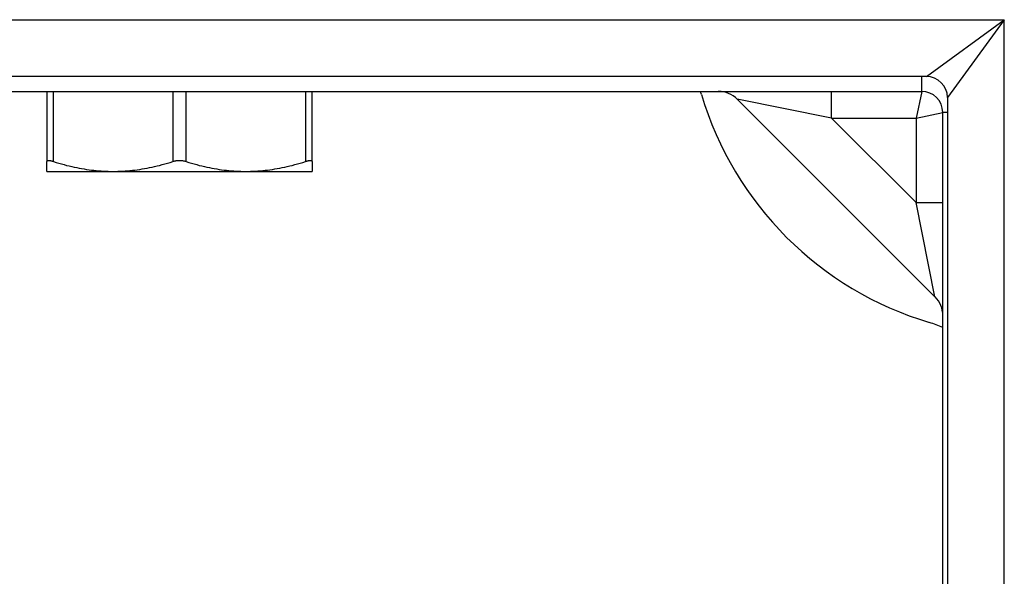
# Model space of a CAD drawing. Header units: inches. Extents: x 10 to 126, y 7 to 90.
# Tile 40 of 59: x 74.314 to 75.767, y 57.493 to 58.315. Entities that reach past the tile are written whole.
import ezdxf

# ---------------------------------------------------------------- set-up
doc = ezdxf.new("R2010")
doc.units = ezdxf.units.IN
doc.header["$MEASUREMENT"] = 0
doc.layers.add('Visible Edges(ANSI)', color=7, linetype='Continuous', lineweight=25)
doc.layers.add('Visible Tangent Edges(ANSI)', color=7, linetype='Continuous', lineweight=25)

msp = doc.modelspace()

# ---------------------------------------------------------------- linework, layer by layer
at = {"layer": 'Visible Edges(ANSI)'}
for p, q in [((75.6524, 58.2309), (61.4467, 58.2309)), ((73.7553, 58.209), (75.6455, 58.209)), ((74.3537, 58.209), (74.3537, 58.1053)), ((74.7454, 58.1053), (74.7454, 58.209)), ((75.3731, 58.1975), (75.665, 57.9056)), ((75.6834, 58.1999), (75.6834, 39.9942)), ((75.6765, 56.3428), (75.6765, 58.178)), ((74.3537, 58.0909), (74.3537, 58.1053)), ((74.3537, 58.0909), (74.4516, 58.0909)), ((74.4516, 58.0909), (74.6475, 58.0909)), ((74.6475, 58.0909), (74.7454, 58.0909)), ((74.7454, 58.1053), (74.7454, 58.0909))]:
    msp.add_line(p, q, dxfattribs=at)
at = {"layer": 'Visible Edges(ANSI)', "flags": 128}
for points in [[(74.3635, 58.1053), (74.3628, 58.1055), (74.3621, 58.1057), (74.3614, 58.1059), (74.3607, 58.106), (74.36, 58.1062), (74.3594, 58.1063), (74.3588, 58.1064), (74.3582, 58.1065), (74.3577, 58.1066), (74.3572, 58.1066), (74.3567, 58.1067), (74.3563, 58.1067), (74.3559, 58.1067), (74.3555, 58.1066), (74.3552, 58.1066), (74.3549, 58.1065), (74.3546, 58.1064), (74.3543, 58.1063), (74.3541, 58.1062), (74.354, 58.106), (74.3538, 58.1059), (74.3537, 58.1057), (74.3537, 58.1055), (74.3537, 58.1053)], [(74.5594, 58.1053), (74.5586, 58.1055), (74.5578, 58.1057), (74.5571, 58.1059), (74.5563, 58.106), (74.5554, 58.1062), (74.5546, 58.1063), (74.5538, 58.1064), (74.5529, 58.1065), (74.5521, 58.1066), (74.5512, 58.1066), (74.5504, 58.1067), (74.5495, 58.1067), (74.5487, 58.1067), (74.5478, 58.1066), (74.547, 58.1066), (74.5461, 58.1065), (74.5453, 58.1064), (74.5444, 58.1063), (74.5436, 58.1062), (74.5428, 58.106), (74.542, 58.1059), (74.5412, 58.1057), (74.5404, 58.1055), (74.5397, 58.1053)], [(74.7454, 58.1053), (74.7454, 58.1055), (74.7453, 58.1057), (74.7452, 58.1059), (74.7451, 58.106), (74.7449, 58.1062), (74.7447, 58.1063), (74.7445, 58.1064), (74.7442, 58.1065), (74.7439, 58.1066), (74.7435, 58.1066), (74.7432, 58.1067), (74.7428, 58.1067), (74.7423, 58.1067), (74.7418, 58.1066), (74.7413, 58.1066), (74.7408, 58.1065), (74.7402, 58.1064), (74.7396, 58.1063), (74.739, 58.1062), (74.7384, 58.106), (74.7377, 58.1059), (74.737, 58.1057), (74.7363, 58.1055), (74.7355, 58.1053)], [(74.3635, 58.1053), (74.3675, 58.1041), (74.3714, 58.1029), (74.3753, 58.1018), (74.3791, 58.1008), (74.3829, 58.0998), (74.3867, 58.0989), (74.3904, 58.0981), (74.3941, 58.0972), (74.3978, 58.0965), (74.4015, 58.0958), (74.4051, 58.0951), (74.4088, 58.0945), (74.4124, 58.0939), (74.416, 58.0934), (74.4195, 58.0929), (74.4231, 58.0925), (74.4267, 58.0921), (74.4302, 58.0918), (74.4338, 58.0915), (74.4373, 58.0913), (74.4409, 58.0911), (74.4444, 58.091), (74.448, 58.0909), (74.4516, 58.0909)], [(74.4516, 58.0909), (74.4552, 58.0909), (74.4587, 58.091), (74.4623, 58.0911), (74.4658, 58.0913), (74.4694, 58.0915), (74.4729, 58.0918), (74.4765, 58.0921), (74.4801, 58.0925), (74.4836, 58.0929), (74.4872, 58.0934), (74.4908, 58.0939), (74.4944, 58.0945), (74.498, 58.0951), (74.5017, 58.0958), (74.5053, 58.0965), (74.509, 58.0972), (74.5127, 58.0981), (74.5165, 58.0989), (74.5203, 58.0998), (74.5241, 58.1008), (74.5279, 58.1018), (74.5318, 58.1029), (74.5357, 58.1041), (74.5397, 58.1053)], [(74.5594, 58.1053), (74.5633, 58.1041), (74.5673, 58.1029), (74.5711, 58.1018), (74.575, 58.1008), (74.5788, 58.0998), (74.5826, 58.0989), (74.5863, 58.0981), (74.59, 58.0972), (74.5937, 58.0965), (74.5974, 58.0958), (74.601, 58.0951), (74.6046, 58.0945), (74.6082, 58.0939), (74.6118, 58.0934), (74.6154, 58.0929), (74.619, 58.0925), (74.6225, 58.0921), (74.6261, 58.0918), (74.6296, 58.0915), (74.6332, 58.0913), (74.6368, 58.0911), (74.6403, 58.091), (74.6439, 58.0909), (74.6475, 58.0909)], [(74.6475, 58.0909), (74.651, 58.0909), (74.6546, 58.091), (74.6582, 58.0911), (74.6617, 58.0913), (74.6653, 58.0915), (74.6688, 58.0918), (74.6724, 58.0921), (74.6759, 58.0925), (74.6795, 58.0929), (74.6831, 58.0934), (74.6867, 58.0939), (74.6903, 58.0945), (74.6939, 58.0951), (74.6976, 58.0958), (74.7012, 58.0965), (74.7049, 58.0972), (74.7086, 58.0981), (74.7124, 58.0989), (74.7161, 58.0998), (74.7199, 58.1008), (74.7238, 58.1018), (74.7277, 58.1029), (74.7316, 58.1041), (74.7355, 58.1053)]]:
    msp.add_lwpolyline(points, dxfattribs=at)
at = {"layer": 'Visible Edges(ANSI)'}
for centre, radius, start, end in [((75.6524, 58.1999), 0.031, 0, 90), ((75.2004, 58.169), 0.125, 16.5469, 18.6629), ((75.3453, 58.1697), 0.0394, 45, 90), ((75.6455, 58.178), 0.031, 0, 90), ((75.7995, 58.347), 0.5, 196.5469, 253.4531), ((75.6372, 57.8778), 0.0394, 0, 45), ((75.6215, 57.7479), 0.125, 63.8961, 73.4531)]:
    msp.add_arc(centre, radius, start, end, dxfattribs=at)
at = {"layer": 'Visible Tangent Edges(ANSI)'}
for p, q in [((61.3317, 58.3149), (75.7674, 58.3149)), ((75.6524, 58.2309), (75.7674, 58.3149)), ((75.7674, 58.3149), (75.6834, 58.1999)), ((75.7674, 39.8792), (75.7674, 58.3149)), ((75.6455, 58.209), (75.6455, 58.2309)), ((74.3635, 58.1053), (74.3635, 58.209)), ((74.5397, 58.209), (74.5397, 58.1053)), ((74.5594, 58.1053), (74.5594, 58.209)), ((74.7355, 58.209), (74.7355, 58.1053)), ((75.5123, 58.1697), (75.5123, 58.209)), ((75.6455, 58.209), (75.6372, 58.1697)), ((75.5123, 58.1697), (75.3731, 58.1975)), ((75.5123, 58.1697), (75.6372, 58.1697)), ((75.6372, 58.0448), (75.5123, 58.1697)), ((75.6372, 58.1697), (75.6765, 58.178)), ((75.6372, 58.1697), (75.6372, 58.0448)), ((75.6834, 58.178), (75.6765, 58.178)), ((75.6372, 58.0448), (75.6765, 58.0448)), ((75.665, 57.9056), (75.6372, 58.0448))]:
    msp.add_line(p, q, dxfattribs=at)

doc.saveas('drawing.dxf')
